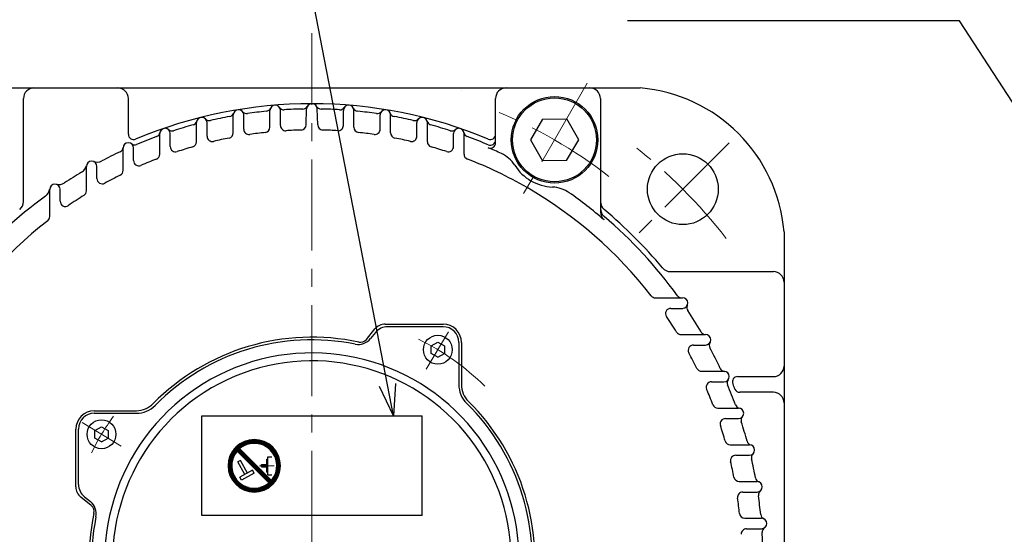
# Model space of a CAD drawing. Header units: millimetres. Extents: x 0 to 1300, y 0 to 891.
# Tile 70 of 124: x 124 to 312, y 611 to 709. Entities that reach past the tile are written whole.
import ezdxf

# ---------------------------------------------------------------- set-up
doc = ezdxf.new("R2010")
doc.units = ezdxf.units.MM
doc.header["$LTSCALE"] = 0.54643
doc.linetypes.add('CENTER', pattern=[50.8, 31.75, -6.35, 6.35, -6.35])
doc.linetypes.add('DOTSX', pattern=[6.35, 3.175, -3.175])
doc.layers.add('NoLayerName_001', color=7, linetype='Continuous')
doc.styles.get("Standard").update_dxf_attribs({"font": 'txt', "bigfont": 'extfont2'})
doc.dimstyles.get("Standard").update_dxf_attribs({"dimtxt": 2.5, "dimasz": 2.5, "dimexe": 1, "dimexo": 1, "dimtad": 1, "dimdec": 3, "dimzin": 0, "dimdsep": 46, "dimtxsty": 'Standard', "dimcen": 2.5, "dimadec": 3, "dimazin": 0, "dimtfac": 0.75, "dimtdec": 3, "dimtmove": 0, "dimatfit": 3, "dimfxl": 1, "dimarcsym": 0})

# ---------------------------------------------------------------- blocks, each defined once
blk = doc.blocks.new('*X114')
at = {"color": 7, "linetype": 'Continuous', "lineweight": 25}
for p, q in [((1.55, 7.52), (0.72, 7.52)), ((1.6, 7.59), (0.76, 7.59)), ((1.66, 7.66), (0.81, 7.66)), ((1.72, 7.72), (0.85, 7.72)), ((1.78, 7.79), (0.9, 7.79)), ((1.84, 7.86), (0.95, 7.86)), ((1.9, 7.93), (1, 7.93)), ((1.93, 8), (1.05, 8)), ((1.86, 8.07), (1.11, 8.07)), ((1.79, 8.14), (1.16, 8.14)), ((1.72, 8.21), (1.22, 8.21)), ((1.66, 8.28), (1.28, 8.28)), ((1.59, 8.34), (1.35, 8.34)), ((1.52, 8.41), (1.41, 8.41)), ((0.75, 5.66), (0.05, 5.66)), ((0.76, 5.72), (0.06, 5.72)), ((0.78, 5.79), (0.07, 5.79)), ((0.79, 5.86), (0.09, 5.86)), ((0.81, 5.93), (0.1, 5.93)), ((0.82, 6), (0.12, 6)), ((0.84, 6.07), (0.13, 6.07)), ((0.86, 6.14), (0.15, 6.14)), ((0.88, 6.21), (0.17, 6.21)), ((0.9, 6.28), (0.18, 6.28)), ((0.93, 6.34), (0.2, 6.34)), ((0.95, 6.41), (0.22, 6.41)), ((0.98, 6.48), (0.25, 6.48)), ((1.01, 6.55), (0.27, 6.55)), ((1.03, 6.62), (0.29, 6.62)), ((1.06, 6.69), (0.32, 6.69)), ((1.1, 6.76), (0.35, 6.76)), ((1.13, 6.83), (0.37, 6.83)), ((1.16, 6.9), (0.4, 6.9)), ((1.2, 6.97), (0.43, 6.97)), ((1.24, 7.03), (0.46, 7.03)), ((1.28, 7.1), (0.5, 7.1)), ((1.32, 7.17), (0.53, 7.17)), ((1.36, 7.24), (0.57, 7.24)), ((1.41, 7.31), (0.6, 7.31)), ((1.45, 7.38), (0.64, 7.38)), ((1.5, 7.45), (0.68, 7.45)), ((0.69, 5.1), (0, 5.1)), ((0.69, 5.03), (0, 5.03)), ((0.69, 4.97), (0, 4.97)), ((0.69, 4.9), (0, 4.9)), ((0.69, 4.83), (0, 4.83)), ((0.69, 4.76), (0, 4.76)), ((0.71, 5.31), (0.01, 5.31)), ((0.7, 5.24), (0.01, 5.24)), ((0.7, 5.17), (0.01, 5.17)), ((0.7, 4.69), (0.01, 4.69)), ((0.7, 4.62), (0.01, 4.62)), ((0.71, 4.55), (0.01, 4.55)), ((0.71, 5.38), (0.02, 5.38)), ((0.71, 4.48), (0.02, 4.48)), ((0.73, 5.52), (0.03, 5.52)), ((0.72, 5.45), (0.03, 5.45)), ((0.72, 4.41), (0.03, 4.41)), ((0.73, 4.34), (0.03, 4.34)), ((0.74, 5.59), (0.04, 5.59)), ((0.74, 4.28), (0.04, 4.28)), ((0.75, 4.21), (0.05, 4.21)), ((0.76, 4.14), (0.06, 4.14)), ((0.78, 4.07), (0.07, 4.07)), ((0.79, 4), (0.09, 4)), ((0.81, 3.93), (0.1, 3.93)), ((0.82, 3.86), (0.12, 3.86)), ((0.84, 3.79), (0.13, 3.79)), ((0.86, 3.72), (0.15, 3.72)), ((0.88, 3.66), (0.17, 3.66)), ((0.9, 3.59), (0.18, 3.59)), ((0.93, 3.52), (0.2, 3.52)), ((0.95, 3.45), (0.22, 3.45)), ((0.98, 3.38), (0.25, 3.38)), ((1.01, 3.31), (0.27, 3.31)), ((1.03, 3.24), (0.29, 3.24)), ((1.06, 3.17), (0.32, 3.17)), ((1.1, 3.1), (0.35, 3.1)), ((1.13, 3.03), (0.37, 3.03)), ((1.16, 2.97), (0.4, 2.97)), ((1.2, 2.9), (0.43, 2.9)), ((1.24, 2.83), (0.46, 2.83)), ((1.28, 2.76), (0.5, 2.76)), ((1.32, 2.69), (0.53, 2.69)), ((1.36, 2.62), (0.57, 2.62)), ((1.41, 2.55), (0.6, 2.55)), ((1.45, 2.48), (0.64, 2.48)), ((1.5, 2.41), (0.68, 2.41)), ((1.55, 2.34), (0.72, 2.34)), ((1.6, 2.28), (0.76, 2.28)), ((1.66, 2.21), (0.81, 2.21)), ((1.72, 2.14), (0.85, 2.14)), ((1.78, 2.07), (0.9, 2.07)), ((1.84, 2), (0.95, 2)), ((1.9, 1.93), (1, 1.93)), ((1.97, 1.86), (1.05, 1.86)), ((2.04, 1.79), (1.11, 1.79)), ((2.12, 1.72), (1.16, 1.72)), ((2.2, 1.66), (1.22, 1.66)), ((2.28, 1.59), (1.28, 1.59)), ((2.37, 1.52), (1.35, 1.52)), ((2.46, 1.45), (1.41, 1.45)), ((2.56, 1.38), (1.48, 1.38)), ((2.66, 1.31), (1.55, 1.31)), ((2.77, 1.24), (1.63, 1.24)), ((2.89, 1.17), (1.7, 1.17)), ((3.02, 1.1), (1.78, 1.1)), ((3.16, 1.03), (1.87, 1.03)), ((3.31, 0.97), (1.95, 0.97)), ((3.48, 0.9), (2.05, 0.9)), ((3.68, 0.83), (2.14, 0.83)), ((3.92, 0.76), (2.24, 0.76)), ((4.23, 0.69), (2.35, 0.69)), ((7.53, 0.62), (2.47, 0.62)), ((7.41, 0.55), (2.59, 0.55)), ((7.28, 0.48), (2.72, 0.48)), ((7.14, 0.41), (2.86, 0.41)), ((6.99, 0.34), (3.01, 0.34)), ((6.82, 0.28), (3.18, 0.28)), ((6.64, 0.21), (3.36, 0.21)), ((6.42, 0.14), (3.58, 0.14)), ((6.17, 0.07), (3.83, 0.07)), ((7.65, 0.69), (5.77, 0.69)), ((7.76, 0.76), (6.08, 0.76)), ((7.86, 0.83), (6.32, 0.83)), ((7.95, 0.9), (6.52, 0.9)), ((8.05, 0.97), (6.69, 0.97)), ((8.13, 1.03), (6.84, 1.03)), ((8.22, 1.1), (6.98, 1.1)), ((8.3, 1.17), (7.11, 1.17)), ((8.37, 1.24), (7.23, 1.24)), ((8.45, 1.31), (7.34, 1.31)), ((8.52, 1.38), (7.44, 1.38)), ((8.48, 1.45), (7.54, 1.45)), ((8.41, 1.52), (7.63, 1.52)), ((8.34, 1.59), (7.72, 1.59)), ((8.28, 1.66), (7.8, 1.66)), ((8.21, 1.72), (7.88, 1.72)), ((8.14, 1.79), (7.95, 1.79)), ((8.07, 1.86), (8.03, 1.86)), ((5.83, 0), (4.17, 0))]:
    blk.add_line(p, q, dxfattribs=at)
blk = doc.blocks.new('*X115')
at = {"color": 7, "linetype": 'Continuous', "lineweight": 25}
for p, q in [((0.57, 7.52), (2, 7.52)), ((0.66, 7.59), (2.2, 7.59)), ((0.76, 7.66), (2.44, 7.66)), ((0.87, 7.72), (2.75, 7.72)), ((0.99, 7.79), (6.05, 7.79)), ((1.11, 7.86), (5.93, 7.86)), ((1.24, 7.93), (5.8, 7.93)), ((1.38, 8), (5.66, 8)), ((1.53, 8.07), (5.51, 8.07)), ((1.69, 8.14), (5.34, 8.14)), ((1.88, 8.21), (5.16, 8.21)), ((2.1, 8.28), (4.94, 8.28)), ((2.35, 8.34), (4.69, 8.34)), ((2.69, 8.41), (4.35, 8.41)), ((4.29, 7.72), (6.17, 7.72)), ((4.6, 7.66), (6.27, 7.66)), ((4.84, 7.59), (6.38, 7.59)), ((5.04, 7.52), (6.47, 7.52)), ((0, 7.03), (1.08, 7.03)), ((0.04, 6.97), (0.98, 6.97)), ((0.07, 7.1), (1.18, 7.1)), ((0.11, 6.9), (0.89, 6.9)), ((0.14, 7.17), (1.29, 7.17)), ((0.17, 6.83), (0.8, 6.83)), ((0.22, 7.24), (1.41, 7.24)), ((0.24, 6.76), (0.72, 6.76)), ((0.3, 7.31), (1.54, 7.31)), ((0.31, 6.69), (0.64, 6.69)), ((0.38, 6.62), (0.56, 6.62)), ((0.39, 7.38), (1.68, 7.38)), ((0.45, 6.55), (0.49, 6.55)), ((0.47, 7.45), (1.83, 7.45)), ((5.21, 7.45), (6.56, 7.45)), ((5.36, 7.38), (6.65, 7.38)), ((5.5, 7.31), (6.74, 7.31)), ((5.63, 7.24), (6.82, 7.24)), ((5.75, 7.17), (6.89, 7.17)), ((5.86, 7.1), (6.97, 7.1)), ((5.96, 7.03), (7.04, 7.03)), ((6.06, 6.97), (7.11, 6.97)), ((6.15, 6.9), (7.17, 6.9)), ((6.24, 6.83), (7.24, 6.83)), ((6.32, 6.76), (7.3, 6.76)), ((6.4, 6.69), (7.36, 6.69)), ((6.47, 6.62), (7.41, 6.62)), ((6.55, 6.55), (7.47, 6.55)), ((6.61, 6.48), (7.52, 6.48)), ((6.68, 6.41), (7.57, 6.41)), ((6.74, 6.34), (7.62, 6.34)), ((6.8, 6.28), (7.67, 6.28)), ((6.86, 6.21), (7.71, 6.21)), ((6.91, 6.14), (7.76, 6.14)), ((6.97, 6.07), (7.8, 6.07)), ((7.02, 6), (7.84, 6)), ((7.07, 5.93), (7.88, 5.93)), ((7.11, 5.86), (7.92, 5.86)), ((7.16, 5.79), (7.95, 5.79)), ((7.2, 5.72), (7.99, 5.72)), ((7.24, 5.66), (8.02, 5.66)), ((7.28, 5.59), (8.06, 5.59)), ((7.32, 5.52), (8.09, 5.52)), ((7.36, 5.45), (8.12, 5.45)), ((7.39, 5.38), (8.15, 5.38)), ((7.42, 5.31), (8.17, 5.31)), ((7.45, 5.24), (8.2, 5.24)), ((7.48, 5.17), (8.23, 5.17)), ((7.51, 5.1), (8.25, 5.1)), ((7.54, 5.03), (8.27, 5.03)), ((7.57, 4.97), (8.29, 4.97)), ((7.59, 4.9), (8.32, 4.9)), ((7.61, 4.83), (8.34, 4.83)), ((7.64, 4.76), (8.35, 4.76)), ((7.66, 4.69), (8.37, 4.69)), ((7.68, 4.62), (8.39, 4.62)), ((7.69, 4.55), (8.4, 4.55)), ((7.71, 4.48), (8.42, 4.48)), ((7.73, 4.41), (8.43, 4.41)), ((7.74, 4.34), (8.44, 4.34)), ((7.76, 4.28), (8.46, 4.28)), ((7.77, 4.21), (8.47, 4.21)), ((7.78, 4.14), (8.48, 4.14)), ((7.79, 4.07), (8.48, 4.07)), ((7.8, 4), (8.49, 4)), ((7.81, 3.93), (8.5, 3.93)), ((7.81, 3.86), (8.5, 3.86)), ((7.82, 3.79), (8.51, 3.79)), ((7.54, 1.93), (8.27, 1.93)), ((7.57, 2), (8.29, 2)), ((7.59, 2.07), (8.32, 2.07)), ((7.61, 2.14), (8.34, 2.14)), ((7.64, 2.21), (8.35, 2.21)), ((7.66, 2.28), (8.37, 2.28)), ((7.68, 2.34), (8.39, 2.34)), ((7.69, 2.41), (8.4, 2.41)), ((7.71, 2.48), (8.42, 2.48)), ((7.73, 2.55), (8.43, 2.55)), ((7.74, 2.62), (8.44, 2.62)), ((7.76, 2.69), (8.46, 2.69)), ((7.77, 2.76), (8.47, 2.76)), ((7.78, 2.83), (8.48, 2.83)), ((7.79, 2.9), (8.48, 2.9)), ((7.8, 2.97), (8.49, 2.97)), ((7.81, 3.1), (8.5, 3.1)), ((7.81, 3.03), (8.5, 3.03)), ((7.82, 3.72), (8.51, 3.72)), ((7.82, 3.24), (8.51, 3.24)), ((7.82, 3.17), (8.51, 3.17)), ((7.83, 3.66), (8.52, 3.66)), ((7.83, 3.59), (8.52, 3.59)), ((7.83, 3.52), (8.52, 3.52)), ((7.83, 3.45), (8.52, 3.45)), ((7.83, 3.38), (8.52, 3.38)), ((7.83, 3.31), (8.52, 3.31)), ((6.59, 0.41), (7.47, 0.41)), ((6.61, 0.48), (7.52, 0.48)), ((6.66, 0.34), (7.41, 0.34)), ((6.68, 0.55), (7.57, 0.55)), ((6.73, 0.28), (7.36, 0.28)), ((6.74, 0.62), (7.62, 0.62)), ((6.8, 0.69), (7.67, 0.69)), ((6.8, 0.21), (7.3, 0.21)), ((6.86, 0.76), (7.71, 0.76)), ((6.86, 0.14), (7.24, 0.14)), ((6.91, 0.83), (7.76, 0.83)), ((6.93, 0.07), (7.17, 0.07)), ((6.97, 0.9), (7.8, 0.9)), ((7, 0), (7.11, 0)), ((7.02, 0.97), (7.84, 0.97)), ((7.07, 1.03), (7.88, 1.03)), ((7.11, 1.1), (7.92, 1.1)), ((7.16, 1.17), (7.95, 1.17)), ((7.2, 1.24), (7.99, 1.24)), ((7.24, 1.31), (8.02, 1.31)), ((7.28, 1.38), (8.06, 1.38)), ((7.32, 1.45), (8.09, 1.45)), ((7.36, 1.52), (8.12, 1.52)), ((7.39, 1.59), (8.15, 1.59)), ((7.42, 1.66), (8.17, 1.66)), ((7.45, 1.72), (8.2, 1.72)), ((7.48, 1.79), (8.23, 1.79)), ((7.51, 1.86), (8.25, 1.86))]:
    blk.add_line(p, q, dxfattribs=at)
blk = doc.blocks.new('*X116')
at = {"color": 7, "linetype": 'Continuous', "lineweight": 25}
for p, q in [((0.96, 6.07), (0, 6.07)), ((0.89, 6.14), (0.06, 6.14)), ((1.03, 6), (0.06, 6)), ((0.82, 6.21), (0.12, 6.21)), ((1.1, 5.93), (0.12, 5.93)), ((0.75, 6.28), (0.19, 6.28)), ((1.17, 5.86), (0.19, 5.86)), ((0.69, 6.34), (0.26, 6.34)), ((1.24, 5.79), (0.26, 5.79)), ((0.62, 6.41), (0.33, 6.41)), ((1.31, 5.72), (0.33, 5.72)), ((1.38, 5.66), (0.4, 5.66)), ((0.55, 6.48), (0.41, 6.48)), ((1.44, 5.59), (0.47, 5.59)), ((1.51, 5.52), (0.54, 5.52)), ((1.58, 5.45), (0.61, 5.45)), ((1.65, 5.38), (0.68, 5.38)), ((1.72, 5.31), (0.75, 5.31)), ((1.79, 5.24), (0.81, 5.24)), ((1.86, 5.17), (0.88, 5.17)), ((1.93, 5.1), (0.95, 5.1)), ((2, 5.03), (1.02, 5.03)), ((2.07, 4.97), (1.09, 4.97)), ((2.13, 4.9), (1.16, 4.9)), ((2.2, 4.83), (1.23, 4.83)), ((2.27, 4.76), (1.3, 4.76)), ((2.34, 4.69), (1.37, 4.69)), ((2.41, 4.62), (1.43, 4.62)), ((2.48, 4.55), (1.5, 4.55)), ((2.55, 4.48), (1.57, 4.48)), ((2.62, 4.41), (1.64, 4.41)), ((2.69, 4.34), (1.71, 4.34)), ((2.75, 4.28), (1.78, 4.28)), ((2.82, 4.21), (1.85, 4.21)), ((2.89, 4.14), (1.92, 4.14)), ((2.96, 4.07), (1.99, 4.07)), ((3.03, 4), (2.06, 4)), ((3.1, 3.93), (2.12, 3.93)), ((3.17, 3.86), (2.19, 3.86)), ((3.24, 3.79), (2.26, 3.79)), ((3.31, 3.72), (2.33, 3.72)), ((3.38, 3.66), (2.4, 3.66)), ((3.44, 3.59), (2.47, 3.59)), ((3.51, 3.52), (2.54, 3.52)), ((3.58, 3.45), (2.61, 3.45)), ((3.65, 3.38), (2.68, 3.38)), ((3.72, 3.31), (2.75, 3.31)), ((3.79, 3.24), (2.81, 3.24)), ((3.86, 3.17), (2.88, 3.17)), ((3.93, 3.1), (2.95, 3.1)), ((4, 3.03), (3.02, 3.03)), ((4.07, 2.97), (3.09, 2.97)), ((4.13, 2.9), (3.16, 2.9)), ((4.2, 2.83), (3.23, 2.83)), ((4.27, 2.76), (3.3, 2.76)), ((4.34, 2.69), (3.37, 2.69)), ((4.41, 2.62), (3.43, 2.62)), ((4.48, 2.55), (3.5, 2.55)), ((4.55, 2.48), (3.57, 2.48)), ((4.62, 2.41), (3.64, 2.41)), ((4.69, 2.34), (3.71, 2.34)), ((4.75, 2.28), (3.78, 2.28)), ((4.82, 2.21), (3.85, 2.21)), ((4.89, 2.14), (3.92, 2.14)), ((4.96, 2.07), (3.99, 2.07)), ((5.03, 2), (4.06, 2)), ((5.1, 1.93), (4.12, 1.93)), ((5.17, 1.86), (4.19, 1.86)), ((5.24, 1.79), (4.26, 1.79)), ((5.31, 1.72), (4.33, 1.72)), ((5.38, 1.66), (4.4, 1.66)), ((5.44, 1.59), (4.47, 1.59)), ((5.51, 1.52), (4.54, 1.52)), ((5.58, 1.45), (4.61, 1.45)), ((5.65, 1.38), (4.68, 1.38)), ((5.72, 1.31), (4.75, 1.31)), ((5.79, 1.24), (4.81, 1.24)), ((5.86, 1.17), (4.88, 1.17)), ((5.93, 1.1), (4.95, 1.1)), ((6, 1.03), (5.02, 1.03)), ((6.07, 0.97), (5.09, 0.97)), ((6.13, 0.9), (5.16, 0.9)), ((6.2, 0.83), (5.23, 0.83)), ((6.27, 0.76), (5.3, 0.76)), ((6.34, 0.69), (5.37, 0.69)), ((6.41, 0.62), (5.43, 0.62)), ((6.48, 0.55), (5.5, 0.55)), ((6.55, 0.48), (5.57, 0.48)), ((6.49, 0.41), (5.64, 0.41)), ((6.43, 0.34), (5.71, 0.34)), ((6.36, 0.28), (5.78, 0.28)), ((6.29, 0.21), (5.85, 0.21)), ((6.22, 0.14), (5.92, 0.14)), ((6.15, 0.07), (5.99, 0.07)), ((6.07, 0), (6.06, 0))]:
    blk.add_line(p, q, dxfattribs=at)
blk = doc.blocks.new('JZB_0012')
at = {"layer": 'NoLayerName_001', "color": 7, "linetype": 'Continuous', "lineweight": 25}
for p, q in [((7.79, 1.72), (1.72, 7.79)), ((8.28, 2.21), (2.21, 8.28)), ((2.36, 6.03), (1.88, 5.77)), ((3.22, 3.36), (1.88, 5.77)), ((3.7, 3.62), (2.36, 6.03)), ((7.39, 3.76), (7.39, 6.24)), ((7.39, 6.24), (7.59, 6.24)), ((7.59, 6.72), (8.38, 6.72)), ((7.59, 3.28), (7.59, 6.72)), ((4.67, 4.16), (2.26, 2.82)), ((4.97, 3.62), (4.67, 4.16)), ((6.35, 5.21), (7.39, 5.21)), ((6.35, 4.79), (6.35, 5.21)), ((6.35, 4.79), (7.39, 4.79)), ((7.39, 3.76), (7.59, 3.76)), ((2.56, 2.28), (2.26, 2.82)), ((4.97, 3.62), (2.56, 2.28)), ((7.59, 3.28), (8.38, 3.28))]:
    blk.add_line(p, q, dxfattribs=at)
at = {"layer": 'NoLayerName_001', "color": 2, "linetype": 'CENTER', "lineweight": 13}
blk.add_line((6.01, 5), (8.78, 5), dxfattribs=at)
at = {"layer": 'NoLayerName_001', "color": 7, "linetype": 'Continuous', "lineweight": 25}
for radius, start, end in [(5, 315, 135), (5, 135, 315), (4.31, 139.5886, 319.5886), (4.31, 319.5886, 130.4114)]:
    blk.add_arc((5, 5), radius, start, end, dxfattribs=at)
for name, p in [('*X115', (1.48, 1.52)), ('*X114', (0, 0.07)), ('*X116', (1.73, 1.72))]:
    blk.add_blockref(name, p)

msp = doc.modelspace()

# ---------------------------------------------------------------- linework, layer by layer
at = {"layer": 'NoLayerName_001', "color": 4, "linetype": 'CENTER', "lineweight": 13}
for p, q in [((180, 609.8695), (180, 706.8196)), ((232.5, 697.3022), (220, 675.6516)), ((259.5495, 685.9191), (241.8718, 668.2414)), ((201.7541, 642.7474), (206.0396, 649.8796)), ((143.6222, 628.1237), (136.1756, 632.5981))]:
    msp.add_line(p, q, dxfattribs=at)
at = {"layer": 'NoLayerName_001', "color": 7, "linetype": 'Continuous', "lineweight": 25}
for p, q in [((117.4, 696.3696), (242.601, 696.3696)), ((125, 674.7216), (125, 694.3696)), ((145, 687.5361), (145, 694.3696)), ((215, 685.9073), (215, 694.3696)), ((235, 694.3696), (235, 672.7567)), ((165, 687.8128), (165, 691.2224)), ((167, 688.4975), (167, 691.2224)), ((172, 688.8802), (172, 692.0842)), ((174, 689.2188), (174, 692.0842)), ((178.894, 689.3167), (178.974, 692.3701)), ((181.106, 689.3167), (181.026, 692.3701)), ((186, 689.2188), (186, 692.0842)), ((188, 688.8802), (188, 692.0842)), ((193, 688.4975), (193, 691.2224)), ((195, 687.8128), (195, 691.2224)), ((158, 686.1192), (158, 689.7662)), ((160, 687.1656), (160, 689.7662)), ((200, 687.1656), (200, 689.7662)), ((202, 686.1192), (202, 689.7662)), ((223.9625, 690.439), (221.6421, 686.458)), ((223.9625, 690.439), (228.5703, 690.458)), ((230.8578, 686.4959), (228.5703, 690.458)), ((151, 683.7582), (151, 687.6838)), ((153, 685.1922), (153, 687.6838)), ((207, 685.1922), (207, 687.6838)), ((209, 683.7582), (209, 687.6838)), ((221.6421, 686.458), (223.9296, 682.4959)), ((228.5375, 682.5149), (230.8578, 686.4959)), ((144, 680.6663), (144, 684.9253)), ((146, 682.5273), (146, 684.9253)), ((137, 676.7471), (137, 681.4162)), ((139, 679.0951), (139, 681.4162)), ((228.5375, 682.5149), (223.9296, 682.4959)), ((130, 671.8524), (130, 677.0449)), ((132, 674.7801), (132, 677.0874)), ((270, 668.9696), (270, 543.7686)), ((248.352, 661.3696), (268, 661.3696)), ((245.4828, 656.3696), (250.6753, 656.3696)), ((248.4105, 654.3696), (250.7178, 654.3696)), ((190.3967, 648.447), (192.0109, 650.4421)), ((192.0995, 649.7566), (191.1689, 648.6064)), ((193.9545, 651.3696), (205, 651.3696)), ((205, 650.8696), (194.4317, 650.8696)), ((202.7517, 647.2096), (204.0017, 647.9313)), ((204.0017, 647.9313), (205.2517, 647.2096)), ((208, 647.8696), (208, 639.836)), ((208.5, 647.8696), (208.5, 639.836)), ((250.3776, 649.3696), (255.0467, 649.3696)), ((202.7517, 645.7662), (202.7517, 647.2096)), ((204.0017, 645.0445), (202.7517, 645.7662)), ((204.0017, 645.0445), (205.2517, 645.7662)), ((205.2517, 647.2096), (205.2517, 645.7662)), ((252.7255, 647.3696), (255.0467, 647.3696)), ((254.2967, 642.3696), (258.5557, 642.3696)), ((256.1577, 640.3696), (258.5557, 640.3696)), ((261.1665, 641.3696), (268, 641.3696)), ((268, 638.3696), (261.5782, 638.3696)), ((138.5, 634.8696), (146.5336, 634.8696)), ((257.3886, 635.3696), (261.3142, 635.3696)), ((138.5, 634.3696), (146.5336, 634.3696)), ((159, 614.8696), (159, 633.8696)), ((159, 633.8696), (201, 633.8696)), ((201, 614.8696), (201, 633.8696)), ((258.8226, 633.3696), (261.3142, 633.3696)), ((135, 620.324), (135, 631.3696)), ((135.5, 620.8013), (135.5, 631.3696)), ((138.6316, 631.0929), (139.8816, 631.8146)), ((138.6316, 629.6495), (138.6316, 631.0929)), ((139.8816, 631.8146), (141.1316, 631.0929)), ((141.1316, 631.0929), (141.1316, 629.6495)), ((139.8816, 628.9279), (138.6316, 629.6495)), ((139.8816, 628.9279), (141.1316, 629.6495)), ((259.7496, 628.3696), (263.3966, 628.3696)), ((260.796, 626.3696), (263.3966, 626.3696)), ((261.4432, 621.3696), (264.8528, 621.3696)), ((137.9226, 616.7663), (135.9275, 618.3805)), ((136.613, 618.469), (137.7632, 617.5385)), ((262.1279, 619.3696), (264.8528, 619.3696)), ((201, 614.8696), (159, 614.8696)), ((262.5106, 614.3696), (265.7146, 614.3696)), ((262.8493, 612.3696), (265.7146, 612.3696))]:
    msp.add_line(p, q, dxfattribs=at)
at = {"layer": 'NoLayerName_001', "color": 2, "linetype": 'DOTSX', "lineweight": 13}
msp.add_line((208.4827, 695.8696), (208.5173, 695.8696), dxfattribs=at)
at = {"layer": 'NoLayerName_001', "color": 7, "linetype": 'Continuous', "lineweight": 25}
for centre, radius in [((226.25, 686.4769), 8.25), ((226.25, 686.4769), 8), ((250.7107, 677.0802), 6.75), ((204.0017, 646.4879), 2.75), ((139.8816, 630.3712), 2.75)]:
    msp.add_circle(centre, radius, dxfattribs=at)
for centre, radius, start, end in [((127, 694.3696), 2, 90, 180), ((143, 694.3696), 2, 0, 90), ((217, 694.3696), 2, 90, 180), ((233, 694.3696), 2, 0, 90), ((240.105, 666.4736), 30.0001, 4.775, 85.2253), ((180, 606.3696), 87, 67.271577, 112.728423), ((173, 692.0842), 1, 0, 180), ((178.2425, 693.3518), 1, 271.157533, 330.148993), ((180, 692.3432), 1.0264, 1.5, 178.5), ((181.7575, 693.3518), 1, 209.851007, 268.842467), ((187, 692.0842), 1, 0, 180), ((180, 606.3696), 86, 100.516228, 102.986424), ((164.1213, 691.9083), 1, 280.516228, 339.94423), ((166, 691.2224), 1, 0, 180), ((167.5588, 692.4754), 1, 218.793601, 278.221603), ((180, 606.3696), 86, 95.816087, 98.221603), ((171.1838, 692.9217), 1, 275.816087, 335.244089), ((174.6562, 693.2053), 1, 214.093461, 273.521463), ((180, 606.3696), 86, 91.157533, 93.521463), ((180, 606.3696), 86, 86.478537, 88.842467), ((185.3438, 693.2053), 1, 266.478537, 325.906539), ((188.8162, 692.9217), 1, 204.755911, 264.183913), ((180, 606.3696), 86, 81.778397, 84.183913), ((192.4412, 692.4754), 1, 261.778397, 321.206399), ((194, 691.2224), 1, 0, 180), ((195.8787, 691.9083), 1, 200.05577, 259.483772), ((180, 606.3696), 86, 77.013576, 79.483772), ((180, 606.3696), 86, 105.281049, 107.85349), ((157.0708, 690.2937), 1, 285.281049, 344.709051), ((159, 689.7662), 1, 0, 180), ((160.4493, 691.1444), 1, 223.558423, 282.986424), ((175, 689.2188), 1, 180, 273.453644), ((177.8944, 689.3429), 1, 271.453698, 358.5), ((182.1056, 689.3429), 1, 181.5, 268.546302), ((185, 689.2188), 1, 266.546356, 0), ((199.5507, 691.1444), 1, 257.013576, 316.441577), ((201, 689.7662), 1, 0, 180), ((202.9292, 690.2937), 1, 195.290949, 254.718951), ((180, 606.3696), 86, 72.14651, 74.718951), ((146, 687.5361), 1, 180, 292.728423), ((180, 606.3696), 86, 110.148115, 112.867747), ((150.033, 688.0456), 1, 290.148115, 349.576117), ((152, 687.6838), 1, 0, 180), ((153.3272, 689.18), 1, 228.425488, 287.85349), ((161, 687.1656), 1, 180, 283.233241), ((164, 687.8128), 1, 281.114546, 0), ((168, 688.4975), 1, 180, 278.312861), ((180, 606.3696), 82, 96.225035, 98.312861), ((171, 688.8802), 1, 276.225035, 0), ((180, 606.3696), 82, 91.453698, 93.453644), ((180, 606.3696), 82, 86.546356, 88.546302), ((189, 688.8802), 1, 180, 263.774965), ((180, 606.3696), 82, 81.687139, 83.774965), ((192, 688.4975), 1, 261.687139, 0), ((196, 687.8128), 1, 180, 258.885454), ((199, 687.1656), 1, 256.766759, 0), ((206.6728, 689.18), 1, 252.14651, 311.574512), ((208, 687.6838), 1, 0, 180), ((209.967, 688.0456), 1, 190.423883, 249.851885), ((180, 606.3696), 86, 66.995427, 69.851885), ((214, 687.5361), 1, 247.271577, 0), ((145, 684.9253), 1, 0, 180), ((146.1913, 686.5317), 1, 233.439745, 292.867747), ((154, 685.1922), 1, 180, 288.255382), ((157, 686.1192), 1, 286.087703, 0), ((180, 606.3696), 82, 101.114546, 103.233241), ((180, 606.3696), 82, 76.766759, 78.885454), ((203, 686.1192), 1, 180, 253.912297), ((206, 685.1922), 1, 251.744618, 0), ((214, 685.9073), 1, 246.854741, 0), ((214, 686.4508), 1, 246.995427, 0), ((180, 606.3696), 86, 115.162372, 117.76089), ((143.0089, 685.1138), 1, 295.162372, 354.590374), ((150, 683.7582), 1, 291.189013, 0), ((180, 606.3696), 82, 106.087703, 108.255382), ((180, 606.3696), 82, 71.744618, 73.912297), ((210, 683.7582), 1, 180, 248.810987), ((180, 606.3696), 85.5, 65.001506, 66.854741), ((213.5963, 678.4219), 6, 32.47967, 65.001506), ((135.0638, 682.0316), 2, 300.70639, 348.163932), ((138, 681.4162), 1, 0, 180), ((139.0111, 684.2407), 2, 250.303348, 297.76089), ((147, 682.5273), 1, 180, 293.427627), ((180, 606.3696), 82, 111.189013, 113.427627), ((180, 606.3696), 82, 60.00001, 68.810987), ((226.25, 686.4769), 9, 212.47967, 267.520347), ((180, 606.3696), 86, 120.70639, 123.26126), ((180, 606.3696), 82, 116.473454, 118.81138), ((143, 680.6663), 1, 296.473454, 0), ((131, 677.0449), 1, 4.155354, 180), ((131.7357, 679.9533), 2, 255.803718, 303.26126), ((140, 679.0951), 1, 180, 298.81138), ((128.0183, 677.3759), 2, 306.20676, 353.664303), ((180, 606.3696), 82, 122.013596, 124.490186), ((136, 676.7471), 1, 302.013596, 0), ((180, 606.3696), 82, 37.912536, 60.00001), ((225.601, 671.491), 6, 54.998511, 87.520347), ((180, 606.3696), 85.5, 49.350603, 54.998511), ((180, 606.3696), 86, 126.20676, 139.629534), ((123, 674.7216), 2, 309.825341, 0), ((133, 674.7801), 1, 180, 304.490186), ((237, 674.7216), 2, 180, 230.174659), ((237, 673.4143), 2, 180, 229.629534), ((237, 672.7567), 2, 180, 229.350603), ((180, 606.3696), 87, 39.825341, 50.174659), ((180, 606.3696), 82, 127.912536, 150.00001), ((129, 671.8524), 1, 307.912536, 0), ((180, 606.3696), 86, 35.888298, 49.629534), ((248.352, 663.3696), 2, 219.825341, 270), ((268, 659.3696), 2, 0, 90), ((245.4828, 657.3696), 1, 217.912536, 270), ((250.484, 657.3696), 1, 215.888298, 270), ((250.6753, 655.3696), 1, 274.155354, 90), ((248.4105, 653.3696), 1, 90, 214.490186), ((252.4753, 654.4978), 1, 154.158696, 213.586698), ((180, 606.3696), 86, 30.380961, 33.586698), ((180, 606.3696), 82, 32.013596, 34.490186), ((193.9545, 648.8696), 2.5, 90, 141.023832), ((194.4317, 647.8696), 3, 90, 141.023832), ((205, 647.8696), 3.5, 0, 90), ((205, 647.8696), 3, 0, 90), ((250.3776, 650.3696), 1, 212.013596, 270), ((255.0533, 650.3696), 1, 210.380961, 270), ((180, 606.3696), 42.5, 77.890171, 135.402055), ((180, 606.3696), 42, 78.675206, 135.402055), ((188.8367, 650.4934), 3, 258.675206, 321.023832), ((189.2306, 649.3904), 1.5, 257.890171, 321.023832), ((255.0467, 648.3696), 1, 270, 90), ((256.7548, 647.3293), 1, 148.658326, 208.086328), ((180, 606.3696), 39.5, 318.330134, 270), ((252.7255, 646.3696), 1, 90, 208.81138), ((180, 606.3696), 82, 26.473454, 28.81138), ((180, 606.3696), 86, 25.162372, 28.086328), ((180, 606.3696), 38, 319.685091, 270.716216), ((160.0137, 646.1288), 3, 296.687893, 296.868637), ((254.2967, 643.3696), 1, 206.473454, 270), ((258.7443, 643.3607), 1, 205.162372, 264.590374), ((258.5557, 641.3696), 1, 270, 90), ((268, 643.3696), 2, 270, 0), ((256.1577, 639.3696), 1, 90, 203.427627), ((260.1622, 640.1782), 1, 143.439745, 202.867747), ((261.1665, 640.3696), 1, 90, 202.728423), ((213, 639.836), 5, 180, 225.402055), ((213, 639.836), 4.5, 180, 225.402055), ((180, 606.3696), 82, 21.189013, 23.427627), ((180, 606.3696), 86, 20.148115, 22.867747), ((180, 606.3696), 87, 22.024313, 22.728423), ((261.5782, 639.3696), 1, 202.024313, 270), ((268, 636.3696), 2, 0, 90), ((180, 606.3696), 42.5, 348.675206, 45.402055), ((138.5, 631.3696), 3.5, 90, 180), ((146.5336, 639.3696), 4.5, 270, 315.402055), ((146.5336, 639.3696), 5, 270, 315.402055), ((180, 606.3696), 42, 348.675206, 45.402055), ((257.3886, 636.3696), 1, 201.189013, 270), ((261.6761, 636.3366), 1, 200.148115, 259.576117), ((261.3142, 634.3696), 1, 270, 90), ((138.5, 631.3696), 3, 90, 180), ((258.8226, 632.3696), 1, 90, 198.255382), ((262.8104, 633.0424), 1, 138.425488, 197.85349), ((180, 606.3696), 86, 15.281049, 17.85349), ((180, 606.3696), 82, 16.087703, 18.255382), ((259.7496, 629.3696), 1, 196.087703, 270), ((263.9241, 629.2988), 1, 195.281049, 254.709051), ((263.3966, 627.3696), 1, 270, 90), ((260.796, 625.3696), 1, 90, 193.233241), ((180, 606.3696), 82, 11.114546, 13.233241), ((264.7748, 625.9202), 1, 133.558423, 192.986424), ((180, 606.3696), 86, 10.516228, 12.986424), ((261.4432, 622.3696), 1, 191.114546, 270), ((265.5387, 622.2483), 1, 190.516228, 249.94423), ((264.8528, 620.3696), 1, 270, 90), ((137.5, 620.324), 2.5, 180, 231.023832), ((138.5, 620.8013), 3, 180, 231.023832), ((266.1058, 618.8108), 1, 128.793601, 188.221603), ((262.1279, 618.3696), 1, 90, 188.312861), ((180, 606.3696), 82, 6.225035, 8.312861), ((180, 606.3696), 86, 5.816087, 8.221603), ((135.8762, 615.2062), 3, 348.675206, 51.023832), ((136.9791, 615.6002), 1.5, 347.890171, 51.023832), ((180, 606.3696), 42.5, 167.890171, 225.402055), ((180, 606.3696), 42, 168.675206, 225.402055), ((262.5106, 615.3696), 1, 186.225035, 270), ((266.5521, 615.1858), 1, 185.816087, 245.244089), ((265.7146, 613.3696), 1, 270, 90), ((262.8493, 611.3696), 1, 90, 183.453644), ((266.8357, 611.7133), 1, 124.093461, 183.521463), ((180, 606.3696), 86, 1.157533, 3.521463)]:
    msp.add_arc(centre, radius, start, end, dxfattribs=at)
at = {"layer": 'NoLayerName_001', "color": 4, "linetype": 'CENTER', "lineweight": 13}
for radius, start, end in [(92.5, 52.251424, 67.748576), (100, 37.833357, 52.166643), (46.75, 45.196788, 64.285941), (46.75, 144.059244, 154.030893)]:
    msp.add_arc((180, 606.3696), radius, start, end, dxfattribs=at)

# ---------------------------------------------------------------- block references
at = {"layer": 'NoLayerName_001'}
msp.add_blockref('JZB_0012', (164, 619.3696), dxfattribs=at)

# ---------------------------------------------------------------- leaders
at = {"layer": 'NoLayerName_001', "color": 3, "linetype": 'Continuous', "lineweight": 13, "annotation_type": 0, "has_hookline": 1, "hookline_direction": 1}
for points, override, text_width in [([(444.1345, 624.1196), (307.5095, 732.4355), (301.5095, 732.4355)], {"dimtxt": 9.6, "dimasz": 6, "dimldrblk": 'OPEN30'}, 77.8023), ([(195.5392, 633.8696), (178.4118, 722.3206), (172.4118, 722.3206)], {"dimtxt": 10.5, "dimasz": 6, "dimldrblk": 'OPEN30'}, 85.0963), ([(345.0225, 645.0709), (303.4868, 709.1431), (297.4868, 709.1431)], {"dimtxt": 9.6, "dimasz": 6, "dimldrblk": 'OPEN30'}, 56.6812)]:
    msp.add_leader(points, dimstyle='Standard', override=override, dxfattribs=dict(at, text_width=text_width))

doc.saveas('drawing.dxf')
